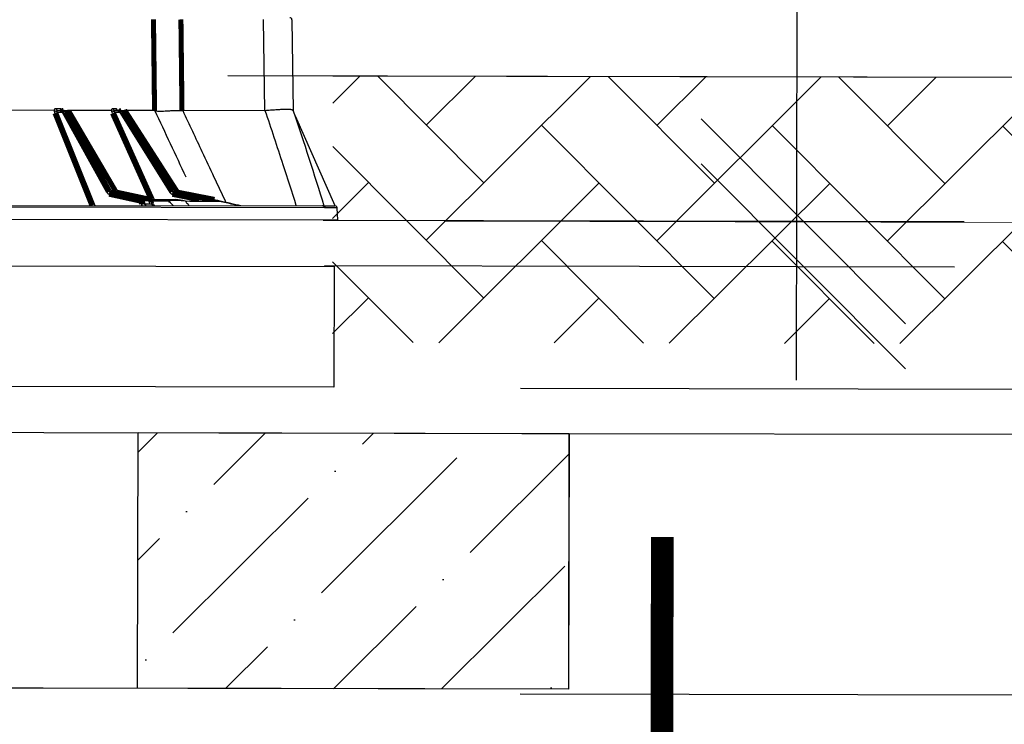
# Model space of a CAD drawing. Extents: x 0 to 361260, y 0 to 4201817.
# Tile 99 of 256: x 360677 to 360690, y 4199821 to 4199830. Entities that reach past the tile are written whole.
import ezdxf

# ---------------------------------------------------------------- set-up
doc = ezdxf.new("R2010")
doc.units = 0
doc.header["$LTSCALE"] = 0.5
doc.header["$MEASUREMENT"] = 0
doc.linetypes.add('K5LT32772', pattern=[0])
doc.linetypes.add('K5LT32773', pattern=[0])
doc.layers.add("navro'z", color=7, linetype='Continuous')
pattern_1 = [(44.89306041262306, (349651.4717732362, 4198487.916407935), (0.5197387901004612, 1.891792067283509), [2.433422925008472, -0.4866845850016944, 0, -0.4866845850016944])]
pattern_2 = [(44.89306041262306, (348286.3660042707, 4198135.171601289), (0.002740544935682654, 1.468319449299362), [3.114781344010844, -1.038260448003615]), (134.8930604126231, (348287.1015337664, 4198135.904390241), (0.002740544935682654, 1.468319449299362), [3.114781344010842, -1.038260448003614])]

# ---------------------------------------------------------------- blocks, each defined once
blk = doc.blocks.new('_Oblique')
at = {"color": 0, "linetype": 'ByBlock', "lineweight": -2}
blk.add_line((-0.5, -0.5), (0.5, 0.5), dxfattribs=at)

msp = doc.modelspace()

# ---------------------------------------------------------------- hatches: boundary and pattern name
at = {"layer": "navro'z", "transparency": 33554687}
h = msp.add_hatch(dxfattribs=at)
h.set_pattern_fill('AR-HBONE', color=0, scale=0.01021909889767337, angle=-0.106939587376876, style=0)
h.set_pattern_definition(pattern_2)
h.paths.add_polyline_path([(360717.3319724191, 4199829.043619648), (360680.9965774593, 4199829.135238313), (360680.9902347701, 4199825.736974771), (360717.3256741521, 4199825.669156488)])
h = msp.add_hatch(dxfattribs=at)
h.set_pattern_fill('AR-HBONE', color=0, scale=0.01021909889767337, angle=-0.106939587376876, style=0)
h.set_pattern_definition(pattern_2)
h.paths.add_polyline_path([(360717.3319724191, 4199829.043619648), (360680.9965774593, 4199829.135238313), (360680.9902347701, 4199825.736974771), (360717.3256741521, 4199825.669156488)])
h = msp.add_hatch(dxfattribs=at)
h.set_pattern_fill('ANSI36', color=254, scale=0.3065729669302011, angle=-0.106939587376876, style=0)
h.set_pattern_definition(pattern_1)
h.paths.add_polyline_path([(360662.4386462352, 4199824.618790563), (360646.0704611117, 4199824.649340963), (360646.0643825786, 4199821.392606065), (360662.4325677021, 4199821.362055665)])
h.paths.add_polyline_path([(360684.0017402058, 4199824.578544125), (360678.5146745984, 4199824.588785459), (360678.5085960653, 4199821.33205056), (360683.9956616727, 4199821.321809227)])
h = msp.add_hatch(dxfattribs=at)
h.set_pattern_fill('ANSI36', color=0, scale=0.3065729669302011, angle=-0.106939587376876, style=0)
h.set_pattern_definition(pattern_1)
h.paths.add_polyline_path([(360662.4386462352, 4199824.618790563), (360646.0704611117, 4199824.649340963), (360646.0643825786, 4199821.392606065), (360662.4325677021, 4199821.362055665)])
h.paths.add_polyline_path([(360684.0017402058, 4199824.578544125), (360678.5146745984, 4199824.588785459), (360678.5085960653, 4199821.33205056), (360683.9956616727, 4199821.321809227)])

# ---------------------------------------------------------------- linework, layer by layer
at = {"color": 7, "linetype": 'K5LT32772', "lineweight": 25, "transparency": 33554687}
for p, q in [((360680.1308350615, 4199828.689403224), (360680.1127477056, 4199829.849733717)), ((360680.4735327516, 4199829.84906033), (360680.4916201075, 4199828.688729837)), ((360677.4450816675, 4199828.694416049), (360675.1056184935, 4199828.69878254)), ((360677.4704293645, 4199828.719693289), (360677.5192325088, 4199828.7196022)), ((360677.5496170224, 4199828.668896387), (360677.4896461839, 4199828.66900832)), ((360677.4914152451, 4199828.694329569), (360677.5646749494, 4199828.694192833)), ((360678.117950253, 4199827.647844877), (360677.5496170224, 4199828.668896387)), ((360677.5646749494, 4199828.694192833), (360677.6147587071, 4199828.694099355)), ((360677.6320961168, 4199828.683076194), (360677.5818856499, 4199828.68316991)), ((360678.175417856, 4199828.693052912), (360677.6147587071, 4199828.694099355)), ((360678.2346423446, 4199827.660233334), (360677.6369504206, 4199828.681342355)), ((360678.1940782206, 4199828.718342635), (360678.2300369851, 4199828.718275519)), ((360678.2173302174, 4199828.692974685), (360678.2985929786, 4199828.692823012)), ((360678.2874005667, 4199828.667519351), (360678.2208783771, 4199828.667643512)), ((360678.9218312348, 4199827.646344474), (360678.2874005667, 4199828.667519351)), ((360678.2985929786, 4199828.692823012), (360678.335495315, 4199828.692754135)), ((360678.3546561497, 4199828.681727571), (360678.3176604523, 4199828.681796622)), ((360678.7243312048, 4199828.692028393), (360678.335495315, 4199828.692754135)), ((360679.0131895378, 4199827.659690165), (360678.3571277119, 4199828.680908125)), ((360680.1308350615, 4199828.689403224), (360679.0831247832, 4199828.691358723)), ((360680.5215504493, 4199828.620796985), (360680.5035230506, 4199828.653217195)), ((360681.0257847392, 4199827.476337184), (360680.5215504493, 4199828.620796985)), ((360678.1501893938, 4199827.662118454), (360678.2298190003, 4199827.661969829)), ((360678.2437719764, 4199827.651344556), (360678.1634471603, 4199827.651494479)), ((360678.6644484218, 4199827.56102569), (360678.2454594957, 4199827.65116527)), ((360678.952069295, 4199827.660621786), (360679.0107413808, 4199827.660512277)), ((360679.0260525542, 4199827.649884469), (360678.9668682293, 4199827.649994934)), ((360660.5881287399, 4199827.514483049), (360680.865232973, 4199827.476636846)), ((360678.5743045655, 4199827.561369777), (360678.6627616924, 4199827.561204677)), ((360678.5912947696, 4199827.540430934), (360678.5963173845, 4199827.502170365)), ((360678.6799444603, 4199827.540265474), (360678.5912947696, 4199827.540430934)), ((360678.5963173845, 4199827.502170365), (360678.6858194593, 4199827.502003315)), ((360678.6720807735, 4199827.558053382), (360678.9915752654, 4199827.557457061)), ((360678.689294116, 4199827.508279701), (360678.6844650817, 4199827.539731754)), ((360678.6858194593, 4199827.502003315), (360678.6881524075, 4199827.501993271)), ((360680.8905009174, 4199827.452613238), (360660.5626469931, 4199827.490554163)), ((360680.8826611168, 4199827.476604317), (360680.865232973, 4199827.476636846)), ((360680.8826611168, 4199827.476604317), (360681.0254009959, 4199827.4763379)), ((360681.0608908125, 4199827.295851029), (360681.0502335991, 4199827.452456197)), ((360681.0608908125, 4199827.295851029), (360660.441462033, 4199827.334336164))]:
    msp.add_line(p, q, dxfattribs=at)
at = {"color": 8, "linetype": 'K5LT32773', "lineweight": 25, "true_color": 0x808080, "transparency": 33554687}
for p, q in [((360677.4896461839, 4199828.66900832), (360677.9650072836, 4199827.482049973)), ((360678.2208783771, 4199828.667643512), (360678.7181550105, 4199827.557967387)), ((360678.2437719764, 4199827.651344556), (360678.2454534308, 4199827.651167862)), ((360678.6627616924, 4199827.561204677), (360678.664448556, 4199827.561026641)), ((360678.9079030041, 4199827.535873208), (360678.6849936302, 4199827.536289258))]:
    msp.add_line(p, q, dxfattribs=at)
at = {"color": 7, "linetype": 'K5LT32772', "transparency": 33554687, "const_width": 0.06443582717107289}
for points in [[(360678.7243312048, 4199828.692028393), (360678.7158046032, 4199829.413556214), (360678.7106136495, 4199829.85235073)], [(360679.0601975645, 4199829.85169825), (360679.0667836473, 4199829.288180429), (360679.0737450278, 4199828.691898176)], [(360677.5496170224, 4199828.668896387), (360677.5499589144, 4199828.673859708), (360677.5508520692, 4199828.678618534), (360677.5522629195, 4199828.682994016), (360677.5541384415, 4199828.686821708), (360677.5564081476, 4199828.689957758), (360677.5589867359, 4199828.692284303), (360677.5617772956, 4199828.693713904), (360677.5646749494, 4199828.694192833)], [(360677.5818856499, 4199828.68316991), (360677.605409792, 4199828.640906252), (360677.6995059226, 4199828.47185117), (360678.0758839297, 4199827.795624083), (360678.1501893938, 4199827.662118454)], [(360678.2298190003, 4199827.661969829), (360678.2050782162, 4199827.704236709), (360678.1061145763, 4199827.873303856), (360677.7102513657, 4199828.549566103), (360677.6320961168, 4199828.683076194)], [(360678.2874005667, 4199828.667519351), (360678.2876568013, 4199828.672482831), (360678.2883222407, 4199828.677242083), (360678.289371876, 4199828.681618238), (360678.2907662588, 4199828.68544683), (360678.292452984, 4199828.688583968), (360678.29436866, 4199828.690911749), (360678.2964412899, 4199828.692342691), (360678.2985929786, 4199828.692823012)], [(360678.3176604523, 4199828.681796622), (360678.3439209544, 4199828.639527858), (360678.4489624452, 4199828.470452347), (360678.8691207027, 4199827.794143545), (360678.952069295, 4199827.660621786)], [(360679.0107413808, 4199827.660512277), (360678.9835848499, 4199827.702783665), (360678.8749581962, 4199827.871868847), (360678.4404424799, 4199828.548203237), (360678.3546561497, 4199828.681727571)], [(360678.5556018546, 4199827.536471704), (360678.3532103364, 4199827.580867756), (360678.1447435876, 4199827.626596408)], [(360678.1634471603, 4199827.651494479), (360678.2046036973, 4199827.642466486), (360678.3692298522, 4199827.606354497), (360678.5743045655, 4199827.561369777)], [(360678.6627616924, 4199827.561204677), (360678.620790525, 4199827.570234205), (360678.4529058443, 4199827.606352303), (360678.2437719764, 4199827.651344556)], [(360678.9668682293, 4199827.649994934), (360679.0125560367, 4199827.640958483), (360679.1953072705, 4199827.604812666), (360679.4229603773, 4199827.559785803)], [(360679.4881366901, 4199827.559664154), (360679.4418486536, 4199827.56870174), (360679.2566964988, 4199827.604852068), (360679.0260525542, 4199827.649884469)], [(360678.5606255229, 4199827.498211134), (360678.5584032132, 4199827.515136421), (360678.5556018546, 4199827.536471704)], [(360678.6858194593, 4199827.502003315), (360678.6812948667, 4199827.531470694), (360678.6799444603, 4199827.540265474)]]:
    msp.add_lwpolyline(points, dxfattribs=at)
at = {"color": 8, "linetype": 'K5LT32773', "true_color": 0x808080, "transparency": 33554687, "const_width": 0.06443582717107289}
for points in [[(360677.9268366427, 4199827.482121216), (360677.8554023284, 4199827.660484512), (360677.5606906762, 4199828.396322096), (360677.4559419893, 4199828.657849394)], [(360678.6812630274, 4199827.558036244), (360678.6360056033, 4199827.659027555), (360678.3062142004, 4199828.394930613), (360678.188997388, 4199828.656481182)], [(360678.3571322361, 4199828.680910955), (360678.3563376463, 4199828.681514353), (360678.3546561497, 4199828.681727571)], [(360679.2964627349, 4199827.556888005), (360679.1830533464, 4199827.579318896), (360678.9516349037, 4199827.625090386)], [(360678.6799444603, 4199827.540265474), (360678.6823802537, 4199827.540262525), (360678.6839188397, 4199827.540089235), (360678.6845011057, 4199827.53975226), (360678.6845037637, 4199827.539737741)]]:
    msp.add_lwpolyline(points, dxfattribs=at)
at = {"color": 7, "linetype": 'K5LT32772', "lineweight": 25, "transparency": 33554687}
for centre, radius, start, end in [((360680.4477615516, 4199829.848658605), 0.02577433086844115, 0.8930604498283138, 89.8930604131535), ((360677.450442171, 4199828.730940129), 0.07329736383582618, 274.3031945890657, 302.3345884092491), ((360677.4940332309, 4199828.717859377), 0.02367500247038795, 175.5573077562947, 263.6512391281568), ((360677.5428963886, 4199828.717833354), 0.02372989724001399, 175.7251603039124, 263.89141379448), ((360677.5879968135, 4199828.625742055), 0.05775209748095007, 96.07424930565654, 131.6486546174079), ((360677.5638473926, 4199828.673953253), 0.02025649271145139, 27.06478478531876, 87.6585918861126), ((360677.6147106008, 4199828.668325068), 0.02577433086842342, 30.34303604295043, 89.8930604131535), ((360677.6139596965, 4199828.673696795), 0.02041819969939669, 27.34611849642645, 87.75731314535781), ((360678.1785973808, 4199828.737294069), 0.08147933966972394, 277.3332269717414, 301.2596190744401), ((360678.2186468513, 4199828.717521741), 0.02458234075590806, 178.0863299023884, 266.9297601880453), ((360678.2546573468, 4199828.717507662), 0.02463233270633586, 178.2136442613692, 267.0777867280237), ((360678.3287517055, 4199828.619083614), 0.06368624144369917, 100.0294659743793, 130.4884461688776), ((360678.2981605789, 4199828.670075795), 0.02275132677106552, 31.0088973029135, 88.91100104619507), ((360678.3354472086, 4199828.66697985), 0.02577433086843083, 32.71904478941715, 89.8930604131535), ((360678.3350815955, 4199828.669874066), 0.02288381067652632, 31.19729127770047, 88.96408546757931), ((360678.1563634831, 4199827.604627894), 0.05782113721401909, 96.12967812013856, 131.6321572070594), ((360678.1709613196, 4199827.626375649), 0.02621866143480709, 106.654263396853, 179.5175684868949), ((360678.9632400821, 4199827.597803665), 0.06380362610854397, 100.0833576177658, 130.4665955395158), ((360678.9791144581, 4199827.625393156), 0.02748122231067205, 116.4631213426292, 180.6312607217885), ((360678.581820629, 4199827.536250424), 0.02621970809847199, 106.6579224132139, 179.516448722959), ((360678.5928781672, 4199827.363288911), 0.1771490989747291, 90.5121290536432, 102.1471647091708), ((360678.5979027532, 4199827.325020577), 0.1771568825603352, 90.51274407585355, 102.1469264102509), ((360678.5675320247, 4199827.538511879), 0.0238401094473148, 4.617128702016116, 73.49602999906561), ((360678.6561189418, 4199827.538233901), 0.02391197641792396, 4.873749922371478, 73.8710454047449), ((360678.6590275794, 4199827.535828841), 0.02577433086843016, 8.72788224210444, 77.85862285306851), ((360678.7086690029, 4199827.503476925), 0.02289701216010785, 183.690001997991, 265.0398532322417), ((360678.992746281, 4199827.379943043), 0.1775178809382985, 90.3779604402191, 118.5510863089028), ((360679.0111149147, 4199827.040726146), 0.5057897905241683, 77.97108792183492, 101.7745294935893), ((360678.9904506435, 4199827.185992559), 0.3714662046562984, 70.16002321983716, 89.82653550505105), ((360679.416827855, 4199827.041175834), 0.5154866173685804, 77.46074227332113, 89.8930604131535), ((360679.4167254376, 4199827.146212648), 0.4104502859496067, 71.12947683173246, 89.85139725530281), ((360680.8650026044, 4199827.451094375), 0.02554351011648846, 3.40892248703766, 89.48326107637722), ((360680.8763978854, 4199827.451717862), 0.02566249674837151, 3.550068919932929, 75.87361275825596)]:
    msp.add_arc(centre, radius, start, end, dxfattribs=at)
at = {"color": 8, "linetype": 'K5LT32773', "lineweight": 25, "true_color": 0x808080, "transparency": 33554687}
for centre, radius, start, end in [((360677.6330876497, 4199828.678174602), 0.005000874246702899, 39.37346520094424, 101.435922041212), ((360678.230789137, 4199827.657051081), 0.005013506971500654, 40.12961087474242, 101.1573795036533), ((360679.5167483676, 4199827.492001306), 0.05372173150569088, 52.46564128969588, 77.13514963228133)]:
    msp.add_arc(centre, radius, start, end, dxfattribs=at)
at = {"color": 7, "linetype": 'K5LT32772', "lineweight": 25, "transparency": 33554687}
msp.add_ellipse((360680.1005801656, 4199830.623247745), major_axis=(-0.03147634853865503, 1.933835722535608), ratio=0.1865672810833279, start_param=3.138207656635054, end_param=3.149920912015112, dxfattribs=at)
for points, knots in [([(360677.4450816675, 4199828.694416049), (360677.4463597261, 4199828.698279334), (360677.4479101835, 4199828.701782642), (360677.451498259, 4199828.708008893), (360677.4535599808, 4199828.710745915), (360677.4579610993, 4199828.715133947), (360677.4603620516, 4199828.716849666), (360677.465305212, 4199828.719123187), (360677.4678365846, 4199828.719698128), (360677.4704293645, 4199828.719693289)], [0, 0, 0, 0, 0.25, 0.25, 0.5, 0.5, 0.75, 0.75, 1, 1, 1, 1]), ([(360677.4559419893, 4199828.657849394), (360677.4534139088, 4199828.664161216), (360677.4516095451, 4199828.670290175), (360677.4495097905, 4199828.682165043), (360677.4492707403, 4199828.687618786), (360677.4499428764, 4199828.692443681)], [0, 0, 0, 0, 0.5, 0.5, 1, 1, 1, 1]), ([(360677.4499428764, 4199828.692443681), (360677.4537766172, 4199828.68933975), (360677.4588109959, 4199828.686910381), (360677.4669333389, 4199828.684824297), (360677.4696525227, 4199828.684403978), (360677.4750298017, 4199828.684111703), (360677.4776496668, 4199828.684250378), (360677.4800464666, 4199828.68465454)], [0, 0, 0, 0, 0.500000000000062, 0.500000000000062, 0.750000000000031, 0.750000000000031, 1, 1, 1, 1]), ([(360677.4914152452, 4199828.694329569), (360677.4903014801, 4199828.694331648), (360677.4892124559, 4199828.6941167), (360677.4870823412, 4199828.693269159), (360677.4860321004, 4199828.692624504), (360677.4831024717, 4199828.690135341), (360677.4813742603, 4199828.687688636), (360677.4800464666, 4199828.68465454)], [0, 0, 0, 0, 0.2499999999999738, 0.2499999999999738, 0.4999999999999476, 0.4999999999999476, 1, 1, 1, 1]), ([(360677.4800464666, 4199828.68465454), (360677.4808977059, 4199828.682288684), (360677.4822061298, 4199828.67972849), (360677.4854826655, 4199828.674436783), (360677.4874236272, 4199828.671744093), (360677.4896461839, 4199828.66900832)], [0, 0, 0, 0, 0.5, 0.5, 1, 1, 1, 1]), ([(360677.5192325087, 4199828.7196022), (360677.5217891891, 4199828.719597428), (360677.5242936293, 4199828.719012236), (360677.5292018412, 4199828.716716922), (360677.5315949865, 4199828.714989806), (360677.5360038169, 4199828.710579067), (360677.5380820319, 4199828.707828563), (360677.5417224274, 4199828.701589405), (360677.5433044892, 4199828.698101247), (360677.5446403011, 4199828.694230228)], [0, 0, 0, 0, 0.25, 0.25, 0.5, 0.5, 0.75, 0.75, 1, 1, 1, 1]), ([(360677.5402886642, 4199828.694360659), (360677.5399467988, 4199828.694323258), (360677.538095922, 4199828.694120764), (360677.5360538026, 4199828.695706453), (360677.5365857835, 4199828.695156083), (360677.5366162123, 4199828.695124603)], [0, 0, 0, 0, 0.1759990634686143, 0.952868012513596, 1, 1, 1, 1]), ([(360678.175417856, 4199828.693052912), (360678.1763482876, 4199828.696916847), (360678.1774823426, 4199828.700420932), (360678.180114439, 4199828.706648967), (360678.1816302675, 4199828.709387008), (360678.1848712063, 4199828.713777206), (360678.1866416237, 4199828.715494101), (360678.1902904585, 4199828.717770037), (360678.192160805, 4199828.718346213), (360678.1940782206, 4199828.718342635)], [0, 0, 0, 0, 0.25, 0.25, 0.5, 0.5, 0.75, 0.75, 1, 1, 1, 1]), ([(360678.1889973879, 4199828.656481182), (360678.186168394, 4199828.662793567), (360678.1839043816, 4199828.668923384), (360678.180553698, 4199828.680800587), (360678.1795529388, 4199828.686255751), (360678.1793219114, 4199828.691082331)], [0, 0, 0, 0, 0.5, 0.5, 1, 1, 1, 1]), ([(360678.1793219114, 4199828.691082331), (360678.1826342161, 4199828.687979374), (360678.1873509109, 4199828.685550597), (360678.1953719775, 4199828.683464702), (360678.1981194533, 4199828.683044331), (360678.2036704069, 4199828.682751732), (360678.2064360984, 4199828.682890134), (360678.209024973, 4199828.683293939)], [0, 0, 0, 0, 0.4999999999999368, 0.4999999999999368, 0.7499999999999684, 0.7499999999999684, 1, 1, 1, 1]), ([(360678.2173302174, 4199828.692974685), (360678.2165099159, 4199828.692976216), (360678.2157091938, 4199828.692760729), (360678.2141457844, 4199828.69191213), (360678.2133764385, 4199828.691266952), (360678.2112353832, 4199828.688776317), (360678.2099794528, 4199828.686328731), (360678.209024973, 4199828.683293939)], [0, 0, 0, 0, 0.2500000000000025, 0.2500000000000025, 0.500000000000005, 0.500000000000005, 1, 1, 1, 1]), ([(360678.209024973, 4199828.683293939), (360678.2103728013, 4199828.680927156), (360678.212117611, 4199828.678366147), (360678.2161482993, 4199828.673073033), (360678.2184022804, 4199828.670379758), (360678.2208783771, 4199828.667643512)], [0, 0, 0, 0, 0.5, 0.5, 1, 1, 1, 1]), ([(360678.2300369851, 4199828.718275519), (360678.2319137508, 4199828.718272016), (360678.2337538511, 4199828.717688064), (360678.237363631, 4199828.715395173), (360678.2391255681, 4199828.713669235), (360678.2423759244, 4199828.709260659), (360678.2439104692, 4199828.70651117), (360678.2466044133, 4199828.700273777), (360678.2477783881, 4199828.696786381), (360678.2487738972, 4199828.692915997)], [0, 0, 0, 0, 0.25, 0.25, 0.5, 0.5, 0.75, 0.75, 1, 1, 1, 1]), ([(360678.253017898, 4199828.693307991), (360678.252217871, 4199828.693214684), (360678.24888563, 4199828.692826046), (360678.2448681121, 4199828.695077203), (360678.243232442, 4199828.696887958), (360678.2434605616, 4199828.696549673), (360678.2434814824, 4199828.696518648)], [0, 0, 0, 0, 0.1565829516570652, 0.6521931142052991, 0.9681025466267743, 1, 1, 1, 1]), ([(360678.7286603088, 4199828.691267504), (360678.7343085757, 4199828.689439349), (360678.7413527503, 4199828.688034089), (360678.7581335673, 4199828.68595339), (360678.7678701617, 4199828.685279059), (360678.7845751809, 4199828.684768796), (360678.7904618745, 4199828.684684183), (360678.8027340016, 4199828.684671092), (360678.8091376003, 4199828.684742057), (360678.8291398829, 4199828.685162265), (360678.8435248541, 4199828.68571994), (360678.8667254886, 4199828.686868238), (360678.874726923, 4199828.687302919), (360678.8909905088, 4199828.68823359), (360678.8992869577, 4199828.688731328), (360678.9246644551, 4199828.69026921), (360678.9422297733, 4199828.691364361), (360678.9695904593, 4199828.692783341), (360678.9789104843, 4199828.693217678), (360678.9975965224, 4199828.693897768), (360679.0069927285, 4199828.694146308), (360679.0353367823, 4199828.69441083), (360679.0544398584, 4199828.694030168), (360679.0737450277, 4199828.691898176)], [0, 0, 0, 0, 0.1250000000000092, 0.1250000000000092, 0.2500000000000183, 0.2500000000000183, 0.3125000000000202, 0.3125000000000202, 0.3750000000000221, 0.3750000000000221, 0.500000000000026, 0.500000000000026, 0.5625000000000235, 0.5625000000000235, 0.6250000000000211, 0.6250000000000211, 0.7500000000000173, 0.7500000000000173, 0.8125000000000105, 0.8125000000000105, 0.8750000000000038, 0.8750000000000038, 1, 1, 1, 1]), ([(360680.491256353, 4199828.689813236), (360680.4902057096, 4199828.69295338), (360680.4870275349, 4199828.695590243), (360680.4791652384, 4199828.698898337), (360680.47602522, 4199828.699891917), (360680.4686812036, 4199828.701666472), (360680.4644524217, 4199828.702449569), (360680.4503978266, 4199828.704442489), (360680.4391775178, 4199828.705316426), (360680.4196050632, 4199828.706007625), (360680.4126209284, 4199828.706133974), (360680.3977005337, 4199828.706180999), (360680.3898668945, 4199828.706101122), (360680.3653687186, 4199828.705577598), (360680.3476786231, 4199828.704850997), (360680.3190853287, 4199828.703269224), (360680.3091590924, 4199828.702655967), (360680.2889838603, 4199828.701304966), (360680.2787070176, 4199828.700566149), (360680.2473191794, 4199828.698201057), (360680.2256568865, 4199828.696417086), (360680.1807776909, 4199828.692773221), (360680.1580304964, 4199828.6909283), (360680.1350601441, 4199828.689527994)], [0, 0, 0, 0, 0.1250000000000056, 0.1250000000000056, 0.1875000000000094, 0.1875000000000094, 0.2500000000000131, 0.2500000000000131, 0.3750000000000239, 0.3750000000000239, 0.437500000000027, 0.437500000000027, 0.5000000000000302, 0.5000000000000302, 0.6250000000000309, 0.6250000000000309, 0.6875000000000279, 0.6875000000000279, 0.7500000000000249, 0.7500000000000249, 0.8750000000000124, 0.8750000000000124, 1, 1, 1, 1]), ([(360678.1179502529, 4199827.647844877), (360678.1195029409, 4199827.645055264), (360678.1212863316, 4199827.642458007), (360678.1251861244, 4199827.637801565), (360678.1273065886, 4199827.635727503), (360678.1318918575, 4199827.632092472), (360678.1343517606, 4199827.630545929), (360678.1394070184, 4199827.628106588), (360678.1420271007, 4199827.627192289), (360678.1447435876, 4199827.626596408)], [0, 0, 0, 0, 0.25, 0.25, 0.5, 0.5, 0.75, 0.75, 1, 1, 1, 1]), ([(360678.1634471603, 4199827.651494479), (360678.1607424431, 4199827.652090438), (360678.1581976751, 4199827.653334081), (360678.1536600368, 4199827.656969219), (360678.1517097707, 4199827.659329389), (360678.1501893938, 4199827.662118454)], [0, 0, 0, 0, 0.5, 0.5, 1, 1, 1, 1]), ([(360678.2298190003, 4199827.661969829), (360678.2314829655, 4199827.659180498), (360678.2335620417, 4199827.656825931), (360678.2383366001, 4199827.653188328), (360678.2409892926, 4199827.651940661), (360678.2437719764, 4199827.651344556)], [0, 0, 0, 0, 0.5, 0.5, 1, 1, 1, 1]), ([(360678.2454695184, 4199827.651238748), (360678.24386238, 4199827.651764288), (360678.2409533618, 4199827.652715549), (360678.236759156, 4199827.656627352), (360678.2350864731, 4199827.65966229), (360678.2347248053, 4199827.660318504)], [0, 0, 0, 0, 0.491755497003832, 0.8901073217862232, 1, 1, 1, 1]), ([(360678.9218312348, 4199827.646344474), (360678.9235645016, 4199827.643554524), (360678.9255529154, 4199827.640956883), (360678.9298970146, 4199827.636299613), (360678.9322572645, 4199827.634225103), (360678.9373577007, 4199827.63058911), (360678.9400923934, 4199827.629042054), (360678.9457094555, 4199827.626601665), (360678.9486193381, 4199827.625686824), (360678.9516349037, 4199827.625090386)], [0, 0, 0, 0, 0.25, 0.25, 0.5, 0.5, 0.75, 0.75, 1, 1, 1, 1]), ([(360678.9668682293, 4199827.649994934), (360678.9638612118, 4199827.650591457), (360678.9610267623, 4199827.651835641), (360678.9559616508, 4199827.655471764), (360678.9537785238, 4199827.657832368), (360678.952069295, 4199827.660621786)], [0, 0, 0, 0, 0.5, 0.5, 1, 1, 1, 1]), ([(360678.6164371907, 4199827.480834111), (360678.6115244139, 4199827.48084328), (360678.6067906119, 4199827.483006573), (360678.5994670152, 4199827.49077439), (360678.5970377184, 4199827.496209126), (360678.5963173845, 4199827.502170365)], [0, 0, 0, 0, 0.5, 0.5, 1, 1, 1, 1]), ([(360678.7127192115, 4199827.480654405), (360678.7099073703, 4199827.480659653), (360678.7071364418, 4199827.481189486), (360678.7017653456, 4199827.48327673), (360678.6992722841, 4199827.484798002), (360678.6948150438, 4199827.488692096), (360678.6929110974, 4199827.491017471), (360678.6898883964, 4199827.496216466), (360678.6887879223, 4199827.499073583), (360678.6881524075, 4199827.501993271)], [0, 0, 0, 0, 0.25, 0.25, 0.5, 0.5, 0.75, 0.75, 1, 1, 1, 1]), ([(360678.7006835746, 4199827.492458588), (360678.7007156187, 4199827.492445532), (360678.7008023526, 4199827.492410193), (360678.698218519, 4199827.493549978), (360678.6938542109, 4199827.497340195), (360678.6900415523, 4199827.502984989), (360678.6898486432, 4199827.507147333), (360678.6897950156, 4199827.508304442)], [0, 0, 0, 0, 0.1131172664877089, 0.3061745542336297, 0.5597465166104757, 0.8776118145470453, 1, 1, 1, 1]), ([(360678.6949777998, 4199827.494308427), (360678.700413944, 4199827.494298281), (360678.7050412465, 4199827.493930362), (360678.7106680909, 4199827.492893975), (360678.7122842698, 4199827.492474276), (360678.7150226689, 4199827.491493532), (360678.7161513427, 4199827.49092607), (360678.7178467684, 4199827.489680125), (360678.7184203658, 4199827.489003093), (360678.7190305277, 4199827.487543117), (360678.7190621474, 4199827.486752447), (360678.7183298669, 4199827.484295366), (360678.7167575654, 4199827.482513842), (360678.7141018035, 4199827.480651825)], [0, 0, 0, 0, 0.2499999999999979, 0.2499999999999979, 0.3750000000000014, 0.3750000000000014, 0.5000000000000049, 0.5000000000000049, 0.6250000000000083, 0.6250000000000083, 0.7500000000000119, 0.7500000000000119, 1, 1, 1, 1]), ([(360678.9599860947, 4199827.480192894), (360678.9546989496, 4199827.485899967), (360678.9494017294, 4199827.491604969), (360678.9379897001, 4199827.503860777), (360678.9318709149, 4199827.510410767), (360678.9198103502, 4199827.523266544), (360678.9138701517, 4199827.529572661), (360678.9079030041, 4199827.535873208)], [0, 0, 0, 0, 0.3070147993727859, 0.3070147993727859, 0.6598465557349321, 0.6598465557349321, 1, 1, 1, 1]), ([(360679.1165241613, 4199827.535410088), (360679.1221406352, 4199827.529167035), (360679.1277540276, 4199827.522912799), (360679.1391874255, 4199827.510158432), (360679.1450074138, 4199827.503657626), (360679.1559972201, 4199827.491374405), (360679.1611662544, 4199827.485593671), (360679.1663384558, 4199827.479807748)], [0, 0, 0, 0, 0.3383211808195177, 0.3383211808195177, 0.6889371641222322, 0.6889371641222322, 1, 1, 1, 1]), ([(360679.822368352, 4199827.478853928), (360679.8127637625, 4199827.481002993), (360679.7149783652, 4199827.502882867), (360679.6170322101, 4199827.524686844), (360679.5287064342, 4199827.54434921)], [0, 0, 0, 0, 0.09822110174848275, 1, 1, 1, 1]), ([(360679.8022705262, 4199827.478620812), (360679.7760604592, 4199827.484446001), (360679.7203078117, 4199827.496826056), (360679.6360465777, 4199827.515493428), (360679.5779906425, 4199827.528316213), (360679.549477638, 4199827.534602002)], [0, 0, 0, 0, 0.3110628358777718, 0.6616788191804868, 1, 1, 1, 1]), ([(360680.9020111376, 4199827.453306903), (360680.9001194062, 4199827.453325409), (360680.89821989, 4199827.453196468), (360680.8943920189, 4199827.452836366), (360680.8924633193, 4199827.452609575), (360680.8905009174, 4199827.452613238)], [0, 0, 0, 0, 0.5, 0.5, 1, 1, 1, 1]), ([(360681.0498097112, 4199827.452487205), (360681.0496949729, 4199827.454455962), (360681.0494184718, 4199827.459200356), (360681.0458992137, 4199827.465500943), (360681.0412661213, 4199827.470476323), (360681.0369527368, 4199827.473276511), (360681.0349809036, 4199827.474078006), (360681.0342089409, 4199827.474391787)], [0, 0, 0, 0, 0.1900188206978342, 0.4579153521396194, 0.6814066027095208, 0.8752723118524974, 1, 1, 1, 1])]:
    msp.add_open_spline(points, degree=3, knots=knots, dxfattribs=at)
for points in [[(360677.4499428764, 4199828.692443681), (360677.4482261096, 4199828.693833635), (360677.4465375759, 4199828.694413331), (360677.4450816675, 4199828.694416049)], [(360678.1793219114, 4199828.691082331), (360678.177838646, 4199828.69247185), (360678.1764985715, 4199828.693050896), (360678.175417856, 4199828.693052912)], [(360678.7286603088, 4199828.691267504), (360678.7271033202, 4199828.69177145), (360678.7256599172, 4199828.692025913), (360678.7243312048, 4199828.692028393)], [(360679.1274741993, 4199827.843152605), (360678.9946158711, 4199828.125886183), (360678.8616816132, 4199828.408592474), (360678.7286603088, 4199828.691267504)], [(360679.0737450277, 4199828.691898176), (360679.0768621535, 4199828.691553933), (360679.07998819, 4199828.691364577), (360679.0831247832, 4199828.691358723)], [(360680.491256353, 4199828.689813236), (360680.6264311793, 4199828.28722743), (360680.7562511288, 4199827.882640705), (360680.8826611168, 4199827.476604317)], [(360679.549477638, 4199827.534602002), (360679.4163146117, 4199827.534948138), (360679.2718421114, 4199827.535217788), (360679.1165241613, 4199827.535410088)]]:
    msp.add_open_spline(points, degree=3, dxfattribs=at)
at = {"color": 8, "linetype": 'K5LT32773', "lineweight": 25, "true_color": 0x808080, "transparency": 33554687}
for points, knots in [([(360679.0831247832, 4199828.691358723), (360679.1649027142, 4199828.517236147), (360679.3480614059, 4199828.127252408), (360679.5310078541, 4199827.737173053), (360679.6322711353, 4199827.521258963)], [0, 0, 0, 0, 0.4464867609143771, 1, 1, 1, 1]), ([(360680.5315772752, 4199827.477259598), (360680.5311188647, 4199827.478697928), (360680.4754114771, 4199827.653488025), (360680.3819711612, 4199827.943563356), (360680.2499427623, 4199828.346071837), (360680.1734758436, 4199828.57536655), (360680.1350750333, 4199828.689483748), (360680.1350601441, 4199828.689527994)], [0, 0, 0, 0, 0.003551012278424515, 0.4315294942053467, 0.7168298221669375, 0.9998902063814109, 1, 1, 1, 1]), ([(360678.5657858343, 4199827.480928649), (360678.5638349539, 4199827.485770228), (360678.5615914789, 4199827.491337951), (360678.5607369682, 4199827.497418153), (360678.5606255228, 4199827.498211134)], [0, 0, 0, 0, 0.8695797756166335, 1, 1, 1, 1]), ([(360678.6881524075, 4199827.501993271), (360678.6881871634, 4199827.502062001), (360678.6891565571, 4199827.503978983), (360678.6900469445, 4199827.506199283), (360678.6892705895, 4199827.508028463), (360678.6891961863, 4199827.508203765)], [0, 0, 0, 0, 0.03252890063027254, 0.9072809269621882, 1, 1, 1, 1]), ([(360681.0486515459, 4199827.452348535), (360681.0485045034, 4199827.452348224), (360681.0481531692, 4199827.452347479), (360681.0268894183, 4199827.452432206), (360680.9837868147, 4199827.452612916), (360680.9292936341, 4199827.453075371), (360680.9020111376, 4199827.453306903)], [0, 0, 0, 0, 0.1657536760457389, 0.3960412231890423, 0.6976226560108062, 1, 1, 1, 1])]:
    msp.add_open_spline(points, degree=3, knots=knots, dxfattribs=at)
at = {"layer": "navro'z", "color": 1, "lineweight": 25, "transparency": 33554687}
for p, q in [((360686.9010074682, 4199825.256912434), (360686.927992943, 4199839.715094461)), ((360680.8725788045, 4199827.293592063, 119.8645050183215), (360689.0392289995, 4199827.278349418, 119.8645050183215)), ((360680.8886715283, 4199826.718104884, 119.8645050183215), (360688.916548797, 4199826.703121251, 119.8645050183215))]:
    msp.add_line(p, q, dxfattribs=at)
at = {"layer": "navro'z", "color": 7, "transparency": 33554687}
for p, q in [((360679.6572433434, 4199829.137738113, 119.8645050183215), (360717.3840342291, 4199829.067322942, 119.8645050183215)), ((360680.9965774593, 4199829.135238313, 119.8645050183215), (360708.1629248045, 4199829.084533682, 119.8645050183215)), ((360684.0055412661, 4199824.57853703), (360683.999462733, 4199821.321802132)), ((360684.0055412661, 4199824.57853703), (360683.999462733, 4199821.321802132))]:
    msp.add_line(p, q, dxfattribs=at)
at = {"layer": "navro'z", "color": 0, "lineweight": 20, "transparency": 33554687}
msp.add_line((360682.4124834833, 4199827.281595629), (360719.0190039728, 4199827.213271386), dxfattribs=at)
at = {"layer": "navro'z", "color": 0, "lineweight": 25, "transparency": 33554687}
for p, q in [((360683.387400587, 4199825.155147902, 119.8645050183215), (360701.1526751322, 4199825.121989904, 119.8645050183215)), ((360683.4034933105, 4199824.579660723, 119.8645050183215), (360701.1516010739, 4199824.546534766, 119.8645050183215)), ((360683.3801329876, 4199821.261339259), (360701.1454075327, 4199821.228181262))]:
    msp.add_line(p, q, dxfattribs=at)
at = {"layer": "navro'z", "color": 7, "lineweight": 30, "transparency": 33554687}
msp.add_line((360683.9956616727, 4199821.321809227), (360646.0643825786, 4199821.392606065), dxfattribs=at)
msp.add_line((360683.9956616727, 4199821.321809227), (360646.0643825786, 4199821.392606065), dxfattribs=at)
at = {"layer": "navro'z", "color": 0, "lineweight": 30, "transparency": 33554687}
msp.add_lwpolyline([(360660.5753531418, 4199826.743270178), (360681.0117730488, 4199826.705126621), (360681.0089021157, 4199825.166948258), (360660.5724822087, 4199825.205091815)], close=True, dxfattribs=at)
at = {"layer": "navro'z", "color": 7, "lineweight": 30, "transparency": 33554687}
for points in [[(360646.0704611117, 4199824.649340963), (360684.0055412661, 4199824.57853703), (360683.999462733, 4199821.321802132), (360646.0643825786, 4199821.392606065)], [(360646.0704611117, 4199824.649340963), (360684.0055412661, 4199824.57853703), (360683.999462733, 4199821.321802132), (360646.0643825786, 4199821.392606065)], [(360678.5146745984, 4199824.588785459), (360684.0017402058, 4199824.578544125), (360683.9956616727, 4199821.321809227), (360678.5085960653, 4199821.33205056)], [(360678.5146745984, 4199824.588785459), (360684.0017402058, 4199824.578544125), (360683.9956616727, 4199821.321809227), (360678.5085960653, 4199821.33205056)]]:
    msp.add_lwpolyline(points, close=True, dxfattribs=at)
at = {"layer": "navro'z", "color": 0, "transparency": 33554687, "const_width": 0.2890545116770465}
msp.add_lwpolyline([(360685.1872456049, 4199820.512973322), (360685.1923717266, 4199823.259428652)], dxfattribs=at)
msp.add_lwpolyline([(360685.1872456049, 4199820.512973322), (360685.1923717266, 4199823.259428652)], dxfattribs=at)

# ---------------------------------------------------------------- block references
at = {"layer": "navro'z", "color": 6, "lineweight": 25, "transparency": 33554687, "xscale": 2.60691298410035, "yscale": 2.60691298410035, "zscale": 2.60691298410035}
for p, rotation in [((360686.9896587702, 4199827.282174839, 119.8645050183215), 269.8930604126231), ((360686.9885847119, 4199826.7067197, 119.8645050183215), 89.89306041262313)]:
    msp.add_blockref('_Oblique', p, dxfattribs=dict(at, rotation=rotation))

doc.saveas('drawing.dxf')
